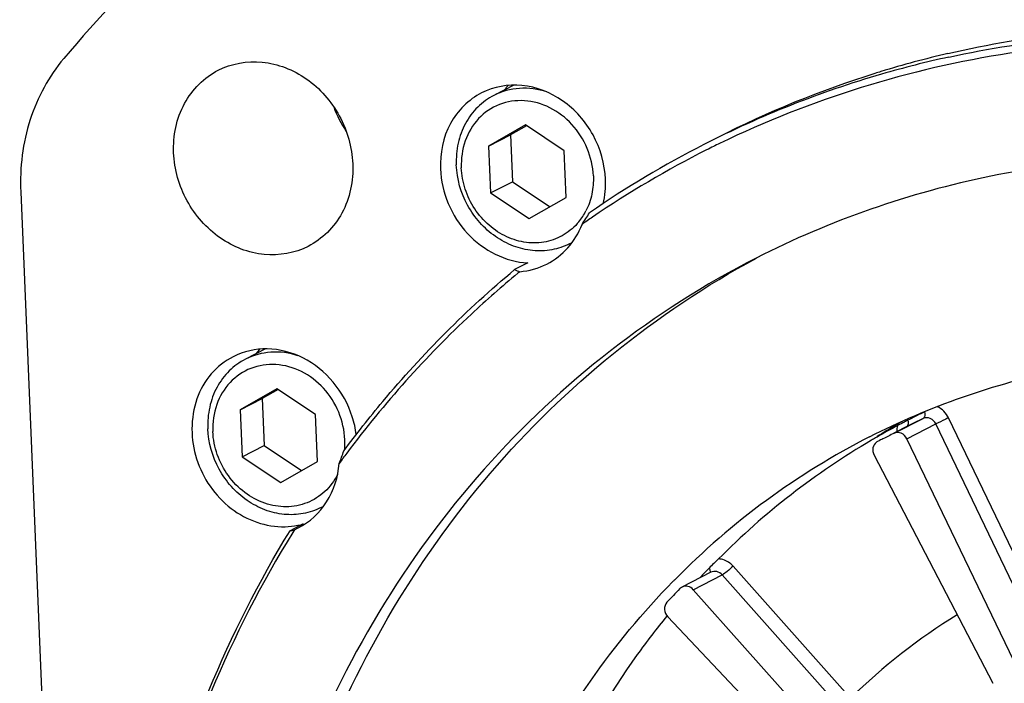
# Model space of a CAD drawing. Header units: millimetres. Extents: x 0 to 420, y 0 to 297.
# Tile 8 of 56: x 176 to 185, y 45 to 51. Entities that reach past the tile are written whole.
import ezdxf

# ---------------------------------------------------------------- set-up
doc = ezdxf.new("R2010")
doc.units = ezdxf.units.MM
doc.header["$LTSCALE"] = 23.1
doc.layers.add('COMPONENTS', color=7, linetype='CONTINUOUS')

msp = doc.modelspace()

# ---------------------------------------------------------------- linework, layer by layer
at = {"layer": 'COMPONENTS', "color": 7, "linetype": 'CONTINUOUS'}
for p, q in [((180.64953, 50.51828), (180.45707, 50.42011)), ((180.75963, 50.13628), (180.40668, 49.93364)), ((181.13137, 49.88861), (180.75963, 50.13628)), ((180.40668, 49.93364), (180.6175, 50.04117)), ((180.77051, 50.12903), (180.6175, 50.04117)), ((180.6175, 50.04117), (180.6363, 49.59085)), ((180.40668, 49.93364), (180.42549, 49.48332)), ((181.15017, 49.43828), (181.13137, 49.88861)), ((180.42549, 49.48332), (180.6363, 49.59085)), ((180.6363, 49.59085), (180.99716, 49.35043)), ((175.9111, 49.49438), (176.73564, 29.74592)), ((180.42549, 49.48332), (180.79723, 49.23564)), ((180.79723, 49.23564), (181.15017, 49.43828)), ((180.78274, 48.81076), (180.65625, 48.74623)), ((180.70583, 48.72614), (180.68665, 48.71034)), ((178.2622, 47.98332), (178.0699, 47.88523)), ((178.37246, 47.6014), (178.01952, 47.39876)), ((178.38335, 47.59415), (178.23033, 47.5063)), ((178.7442, 47.35373), (178.37246, 47.6014)), ((178.01952, 47.39876), (178.23033, 47.5063)), ((178.23033, 47.5063), (178.24913, 47.05598)), ((178.01952, 47.39876), (178.03832, 46.94844)), ((178.76301, 46.90341), (178.7442, 47.35373)), ((184.30167, 47.17321), (184.57994, 47.31516)), ((184.43416, 47.29891), (184.42854, 47.29602)), ((184.45043, 47.30723), (184.43416, 47.29891)), ((185.5687, 45.77769), (184.82526, 47.32217)), ((184.43664, 47.24407), (184.30086, 47.17481)), ((184.42519, 47.12104), (184.70346, 47.26299)), ((184.45573, 47.25377), (184.43664, 47.24407)), ((185.4469, 45.71851), (184.70346, 47.26299)), ((184.13819, 47.13772), (184.12246, 47.12865)), ((184.17211, 47.10911), (184.15837, 47.10212)), ((185.49697, 44.89444), (184.42519, 47.12104)), ((178.03832, 46.94844), (178.24913, 47.05598)), ((178.24913, 47.05598), (178.60999, 46.81555)), ((184.15837, 47.10212), (184.14219, 47.09384)), ((178.03832, 46.94844), (178.41006, 46.70076)), ((184.10973, 46.96405), (185.24954, 44.77131)), ((178.41006, 46.70076), (178.76301, 46.90341)), ((178.62512, 46.3022), (178.49864, 46.23768)), ((178.54105, 46.24661), (178.57829, 46.26423)), ((178.54105, 46.24661), (178.52567, 46.22183)), ((183.88359, 44.62874), (182.7547, 45.89803)), ((182.54243, 45.83824), (182.26415, 45.69629)), ((182.37193, 45.67089), (182.6502, 45.81284)), ((183.77909, 44.54356), (182.6502, 45.81284)), ((183.9994, 43.84103), (182.37193, 45.67089)), ((182.12723, 45.41105), (183.80746, 43.63723))]:
    msp.add_line(p, q, dxfattribs=at)
for centre, radius, start, end in [((186.8853, 41.88016), 13.80642, 133.537606, 139.9003), ((187.05641, 41.23074), 9.84876, 103.126065, 107.011414), ((186.93559, 41.14444), 9.87125, 102.328959, 106.19727), ((186.90429, 41.25519), 9.75618, 106.20218, 117.005989), ((187.02629, 41.3309), 9.74417, 107.369552, 117.009327), ((187.03858, 41.29143), 9.78551, 107.015539, 107.369266), ((181.14145, 50.04389), 0.7232, 139.250651, 143.65369), ((179.93312, 50.67864), 1.07999, 199.976531, 214.083227), ((186.89802, 41.27845), 9.7326, 117.035297, 124.571551), ((186.83953, 41.2866), 9.64103, 115.917523, 116.308707), ((186.86129, 41.24603), 9.68704, 116.75012, 124.289102), ((186.84002, 41.28564), 9.6421, 116.308744, 116.743178), ((180.81293, 49.58067), 0.59386, 320.920062, 332.943634), ((179.17781, 50.61637), 2.56558, 325.96367, 328.93354), ((186.86221, 41.24504), 9.68839, 124.290307, 125.009544), ((180.90192, 49.54795), 0.62094, 297.029748, 299.669547), ((180.74582, 48.89604), 0.17454, 239.127309, 256.75538), ((178.75361, 47.50957), 0.72233, 139.237034, 143.600671), ((178.17497, 47.03641), 0.96791, 7.376293, 17.77511), ((184.29685, 47.26999), 0.14033, 7.740288, 11.892261), ((187.71212, 40.91313), 7.17796, 116.378095, 117.026525), ((187.68096, 40.88399), 7.13976, 115.742685, 116.378085), ((187.71238, 40.91259), 7.17856, 115.742685, 116.378085), ((188.0011, 41.0426), 7.21898, 120.573357, 122.376383), ((187.71604, 40.91937), 7.17419, 118.110701, 119.914816), ((187.99683, 41.04976), 7.21065, 120.106219, 120.57306), ((188.61107, 39.2456), 9.07224, 117.93833, 118.115801), ((187.61203, 41.12852), 6.94069, 117.784408, 117.934877), ((187.1439, 42.01703), 5.93641, 117.396304, 117.784565), ((187.28311, 41.74752), 6.23974, 117.224671, 117.392503), ((187.68069, 40.88453), 7.13916, 116.378094, 116.854671), ((178.30126, 47.08125), 0.72474, 355.365221, 2.406556), ((187.3885, 40.64586), 7.294, 117.094988, 135.40961), ((187.7225, 40.90806), 7.18721, 120.059298, 120.406487), ((187.40237, 40.74268), 7.13905, 116.695812, 116.902728), ((187.40264, 40.74215), 7.13965, 115.742685, 116.695791), ((178.31769, 47.08019), 0.70828, 354.567396, 355.343199), ((187.7567, 40.85309), 7.25193, 120.419696, 135.167433), ((184.1776, 47.02495), 0.07746, 117.209658, 126.021749), ((175.83321, 48.11863), 3.37196, 338.521204, 340.699382), ((187.31521, 40.79611), 10.32899, 143.203683, 143.885875), ((178.51474, 47.0131), 0.62098, 297.029809, 299.758056), ((178.43088, 46.98612), 0.71106, 271.621264, 281.470044), ((178.43479, 46.9652), 0.68978, 281.497607, 286.017509), ((187.89456, 40.697), 7.46173, 136.486747, 137.024334), ((187.88432, 40.70672), 7.44761, 136.021717, 136.48672), ((187.48991, 40.53942), 7.44094, 135.374136, 135.571723), ((182.30037, 45.6257), 0.07933, 117.005627, 135.963393), ((187.58334, 40.52808), 7.42069, 136.022292, 137.415614), ((187.95786, 40.46987), 5.82202, 121.594491, 134.411271)]:
    msp.add_arc(centre, radius, start, end, dxfattribs=at)
for points, knots in [([(184.81982, 50.82218), (185.59928, 51.00398), (187.22673, 51.17943), (189.68668, 50.86647), (192.07565, 50.001), (193.53331, 49.09286), (194.21737, 48.56682)], [0, 0, 0, 0, 0.240914, 0.4872401, 0.7402611, 1, 1, 1, 1]), ([(184.82784, 50.78804), (185.59922, 50.95668), (187.20615, 51.11042), (189.62944, 50.78214), (191.98089, 49.91808), (193.41655, 49.02086), (194.09088, 48.5023)], [0, 0, 0, 0, 0.2409823, 0.4873762, 0.7403833, 1, 1, 1, 1]), ([(194.08583, 48.38609), (193.25022, 49.03701), (191.44108, 50.12354), (188.44688, 50.98019), (185.41436, 50.9755), (183.50147, 50.38357), (182.62566, 49.95797)], [0, 0, 0, 0, 0.2614592, 0.5144527, 0.7596404, 1, 1, 1, 1]), ([(176.32443, 50.77315), (176.18096, 50.60284), (175.95814, 50.19015), (175.90138, 49.72727), (175.9111, 49.49438)], [0, 0, 0, 0, 0.4885825, 1, 1, 1, 1]), ([(177.80897, 50.66148), (177.93615, 50.72638), (178.24446, 50.78057), (178.68297, 50.60483), (179.0037, 50.24062), (179.09476, 49.92143), (179.10142, 49.76185)], [0, 0, 0, 0, 0.2330494, 0.4795594, 0.7393033, 1, 1, 1, 1]), ([(177.38029, 49.86881), (177.37356, 50.03003), (177.43714, 50.35445), (177.67376, 50.59248), (177.80897, 50.66148)], [0, 0, 0, 0, 0.5152813, 1, 1, 1, 1]), ([(181.52889, 49.6152), (181.52275, 49.76218), (181.43889, 50.05617), (181.14347, 50.39162), (180.73959, 50.55349), (180.45561, 50.50357), (180.33847, 50.4438)], [0, 0, 0, 0, 0.2606967, 0.5204406, 0.7669506, 1, 1, 1, 1]), ([(180.33847, 50.4438), (180.21394, 50.38025), (179.996, 50.16102), (179.93744, 49.8622), (179.94364, 49.71371)], [0, 0, 0, 0, 0.4847187, 1, 1, 1, 1]), ([(180.45707, 50.4201), (180.40003, 50.39101), (180.29336, 50.31364), (180.17464, 50.15323), (180.10435, 49.96066), (180.093, 49.82217), (180.0959, 49.7525)], [0, 0, 0, 0, 0.2402798, 0.4853319, 0.7383267, 1, 1, 1, 1]), ([(180.96417, 50.45343), (180.88072, 50.48068), (180.7049, 50.50532), (180.53277, 50.45872), (180.45707, 50.4201)], [0, 0, 0, 0, 0.5081194, 1, 1, 1, 1]), ([(181.41253, 49.64656), (181.40876, 49.73672), (181.36756, 49.91768), (181.21999, 50.14958), (181.00611, 50.31442), (180.75489, 50.38607), (180.5034, 50.34936), (180.29462, 50.20696), (180.16397, 49.98524), (180.1407, 49.81224), (180.14433, 49.72536)], [0, 0, 0, 0, 0.1316123, 0.2642182, 0.393514, 0.5169194, 0.6352016, 0.7523688, 0.8731789, 1, 1, 1, 1]), ([(178.67275, 48.96918), (178.54557, 48.90429), (178.23725, 48.85009), (177.79875, 49.02583), (177.47801, 49.39004), (177.38696, 49.70923), (177.38029, 49.86881)], [0, 0, 0, 0, 0.2330494, 0.4795594, 0.7393033, 1, 1, 1, 1]), ([(187.65205, 49.80829), (186.84514, 49.85843), (185.22319, 49.75383), (183.68663, 49.2189), (182.97757, 48.85721)], [0, 0, 0, 0, 0.5038905, 1, 1, 1, 1]), ([(179.10142, 49.76185), (179.10815, 49.60063), (179.04458, 49.27621), (178.80795, 49.03818), (178.67275, 48.96918)], [0, 0, 0, 0, 0.5152813, 1, 1, 1, 1]), ([(179.94364, 49.71371), (179.95302, 49.489), (180.13392, 49.04474), (180.56884, 48.8209), (180.78274, 48.81076)], [0, 0, 0, 0, 0.5122547, 1, 1, 1, 1]), ([(181.18411, 48.99483), (181.13049, 48.96748), (181.01349, 48.92801), (180.82676, 48.92106), (180.64033, 48.96573), (180.46646, 49.0585), (180.31595, 49.19318), (180.15988, 49.41458), (180.10151, 49.61814), (180.0959, 49.7525)], [0, 0, 0, 0, 0.1159754, 0.2340051, 0.3555316, 0.4810234, 0.6099317, 0.7409009, 1, 1, 1, 1]), ([(181.27392, 49.2063), (181.23451, 49.15791), (181.13909, 49.07367), (180.96111, 49.0035), (180.76689, 48.99678), (180.57521, 49.05315), (180.40305, 49.16621), (180.26507, 49.32535), (180.17299, 49.5163), (180.14723, 49.65589), (180.14433, 49.72536)], [0, 0, 0, 0, 0.1175653, 0.2344518, 0.3535862, 0.4769758, 0.6050046, 0.7364493, 0.8689924, 1, 1, 1, 1]), ([(181.41253, 49.64656), (181.41497, 49.58797), (181.40603, 49.47158), (181.36766, 49.36108), (181.34179, 49.31054)], [0, 0, 0, 0, 0.5080777, 1, 1, 1, 1]), ([(180.96527, 48.799), (181.04118, 48.83773), (181.18126, 48.9468), (181.27194, 49.09875), (181.30386, 49.18037)], [0, 0, 0, 0, 0.4929938, 1, 1, 1, 1]), ([(182.97757, 48.85721), (181.99485, 48.35594), (180.18078, 46.94105), (178.39458, 43.94306), (177.68544, 40.40773), (178.10689, 36.72182), (179.5982, 33.26717), (182.00461, 30.40092), (185.07729, 28.42646), (187.41932, 27.84551), (188.57203, 27.77388)], [0, 0, 0, 0, 0.1162657, 0.2358415, 0.3604477, 0.4895931, 0.6209801, 0.7514769, 0.8782793, 1, 1, 1, 1]), ([(188.74068, 27.8599), (187.59629, 27.93102), (185.27145, 28.50447), (182.21527, 30.45347), (179.81181, 33.28568), (178.30623, 36.70514), (177.85243, 40.36299), (178.5129, 43.88559), (180.23912, 46.89395), (182.01294, 48.33633), (182.97858, 48.85545)], [0, 0, 0, 0, 0.1216375, 0.2483216, 0.3787046, 0.5100382, 0.6392298, 0.763971, 0.8836947, 1, 1, 1, 1]), ([(179.01565, 47.00411), (179.13543, 47.16579), (179.62937, 47.79366), (180.19755, 48.36334), (180.65625, 48.74623)], [0, 0, 0, 0, 0.2519178, 1, 1, 1, 1]), ([(180.68665, 48.71034), (180.53411, 48.58431), (179.93616, 48.05911), (179.40212, 47.46156), (179.04407, 46.98288)], [0, 0, 0, 0, 0.2486934, 1, 1, 1, 1]), ([(179.09668, 47.3319), (179.05799, 47.45274), (178.93389, 47.67904), (178.6404, 47.91729), (178.28716, 48.01246), (178.05157, 47.96008), (177.95133, 47.90893)], [0, 0, 0, 0, 0.2638096, 0.5213865, 0.7660103, 1, 1, 1, 1]), ([(177.95133, 47.90893), (177.87202, 47.86846), (177.72616, 47.75231), (177.53824, 47.4218), (177.54282, 47.1106), (177.60152, 46.92726)], [0, 0, 0, 0, 0.2385075, 0.4843299, 1, 1, 1, 1]), ([(178.0699, 47.88523), (178.01287, 47.85613), (177.90619, 47.77877), (177.78748, 47.61836), (177.71718, 47.42578), (177.70583, 47.28729), (177.70874, 47.21762)], [0, 0, 0, 0, 0.2402798, 0.4853319, 0.7383267, 1, 1, 1, 1]), ([(178.57507, 47.91918), (178.49187, 47.9461), (178.3167, 47.97024), (178.14532, 47.9237), (178.0699, 47.88523)], [0, 0, 0, 0, 0.5080674, 1, 1, 1, 1]), ([(184.06632, 47.13936), (184.64213, 47.43307), (185.47142, 47.7226), (186.32512, 47.85937), (186.54148, 47.88449)], [0, 0, 0, 0, 0.747963, 1, 1, 1, 1]), ([(179.02536, 47.11168), (179.0216, 47.20184), (178.9804, 47.3828), (178.83282, 47.6147), (178.61894, 47.77954), (178.36773, 47.85119), (178.11624, 47.81448), (177.90746, 47.67208), (177.7768, 47.45036), (177.75354, 47.27737), (177.75716, 47.19049)], [0, 0, 0, 0, 0.1316123, 0.2642182, 0.393514, 0.5169194, 0.6352016, 0.7523688, 0.8731789, 1, 1, 1, 1]), ([(184.59452, 47.37871), (184.5959, 47.37146), (184.59881, 47.35031), (184.59327, 47.32195), (184.57994, 47.31516)], [0, 0, 0, 0, 0.3304408, 1, 1, 1, 1]), ([(184.70346, 47.26299), (184.69251, 47.28573), (184.65586, 47.32438), (184.60074, 47.32518), (184.57994, 47.31516)], [0, 0, 0, 0, 0.5223004, 1, 1, 1, 1]), ([(184.82526, 47.32217), (184.81401, 47.31685), (184.77329, 47.29738), (184.73259, 47.27784), (184.70346, 47.26299)], [0, 0, 0, 0, 0.2755573, 1, 1, 1, 1]), ([(178.79695, 46.45995), (178.74333, 46.4326), (178.62632, 46.39313), (178.43959, 46.38618), (178.25316, 46.43086), (178.07929, 46.52362), (177.92878, 46.6583), (177.77272, 46.87971), (177.71435, 47.08326), (177.70874, 47.21762)], [0, 0, 0, 0, 0.1159754, 0.2340051, 0.3555316, 0.4810234, 0.6099317, 0.7409009, 1, 1, 1, 1]), ([(184.4359, 47.28889), (184.43662, 47.2835), (184.43796, 47.26658), (184.43403, 47.24671), (184.42504, 47.23889)], [0, 0, 0, 0, 0.3136682, 1, 1, 1, 1]), ([(178.95582, 46.778), (178.92484, 46.71683), (178.84209, 46.60501), (178.6662, 46.49398), (178.46049, 46.45497), (178.24913, 46.49142), (178.05466, 46.59738), (177.89646, 46.7607), (177.79001, 46.9641), (177.7603, 47.11525), (177.75716, 47.19049)], [0, 0, 0, 0, 0.1197417, 0.2369662, 0.3550994, 0.4771278, 0.6042514, 0.7355432, 0.8684905, 1, 1, 1, 1]), ([(184.42519, 47.12104), (184.41424, 47.14378), (184.37759, 47.18243), (184.32246, 47.18323), (184.30167, 47.17321)], [0, 0, 0, 0, 0.5223004, 1, 1, 1, 1]), ([(184.13205, 47.0876), (184.11474, 47.07503), (184.08987, 47.03204), (184.09903, 46.98463), (184.10973, 46.96405)], [0, 0, 0, 0, 0.4797409, 1, 1, 1, 1]), ([(177.60152, 46.92726), (177.66059, 46.74275), (177.88438, 46.40982), (178.26918, 46.27015), (178.451, 46.27535)], [0, 0, 0, 0, 0.5157433, 1, 1, 1, 1]), ([(178.57829, 46.26422), (178.68799, 46.32026), (178.88349, 46.50207), (178.96059, 46.75476), (178.971, 46.88397)], [0, 0, 0, 0, 0.487263, 1, 1, 1, 1]), ([(179.07004, 32.55201), (178.39805, 33.59089), (177.32851, 35.8422), (176.77299, 38.89129), (176.83802, 41.31235), (177.23012, 43.62123), (177.9003, 45.26109), (178.49864, 46.23768)], [0, 0, 0, 0, 0.2579377, 0.5128391, 0.6381019, 0.7612341, 1, 1, 1, 1]), ([(178.52567, 46.22183), (177.92375, 45.24906), (177.24827, 43.61322), (176.85061, 41.30785), (176.78087, 38.88911), (177.33267, 35.84161), (178.40139, 33.59182), (179.07334, 32.55401)], [0, 0, 0, 0, 0.2387055, 0.361823, 0.4870837, 0.7420106, 1, 1, 1, 1]), ([(182.7547, 45.89803), (182.74549, 45.90838), (182.70686, 45.94466), (182.65294, 45.96541), (182.61385, 45.96597)], [0, 0, 0, 0, 0.2616456, 1, 1, 1, 1]), ([(182.7547, 45.89803), (182.73691, 45.87986), (182.70323, 45.85011), (182.66766, 45.82175), (182.6502, 45.81284)], [0, 0, 0, 0, 0.5647042, 1, 1, 1, 1]), ([(182.525, 45.87824), (182.52714, 45.87384), (182.53309, 45.85966), (182.53587, 45.8419), (182.53101, 45.83225)], [0, 0, 0, 0, 0.31157, 1, 1, 1, 1]), ([(182.6502, 45.81284), (182.63675, 45.82796), (182.60177, 45.85092), (182.55915, 45.84678), (182.54243, 45.83823)], [0, 0, 0, 0, 0.5186584, 1, 1, 1, 1]), ([(188.65825, 29.83423), (187.81536, 29.88661), (186.10589, 30.27484), (183.79892, 31.59174), (181.88465, 33.53093), (180.52283, 35.9257), (179.82534, 38.57539), (179.85548, 41.26002), (180.6176, 43.75034), (181.59809, 45.15851), (182.17613, 45.7482)], [0, 0, 0, 0, 0.1204207, 0.2453765, 0.3740134, 0.5043281, 0.6338225, 0.7602385, 0.8822552, 1, 1, 1, 1]), ([(182.37193, 45.67089), (182.35851, 45.68598), (182.3236, 45.70891), (182.28106, 45.70487), (182.26435, 45.69638)], [0, 0, 0, 0, 0.5186395, 1, 1, 1, 1]), ([(182.11962, 45.54948), (182.10345, 45.53187), (182.08707, 45.47878), (182.10962, 45.42963), (182.12723, 45.41105)], [0, 0, 0, 0, 0.4829313, 1, 1, 1, 1]), ([(182.11927, 45.41788), (182.02063, 45.29715), (181.63778, 44.79806), (181.31655, 44.25208), (181.11305, 43.82519)], [0, 0, 0, 0, 0.2479398, 1, 1, 1, 1])]:
    msp.add_open_spline(points, degree=3, knots=knots, dxfattribs=at)
for points in [[(181.50714, 49.37823), (181.52516, 49.45548), (181.5322, 49.53595), (181.52889, 49.6152)], [(180.70583, 48.72614), (180.79537, 48.73324), (180.88526, 48.75818), (180.96527, 48.799)], [(184.82526, 47.32217), (184.80329, 47.3678), (184.76292, 47.40836), (184.71624, 47.42795)], [(184.33573, 47.24728), (184.32978, 47.22828), (184.32687, 47.20811), (184.32688, 47.1882)], [(178.49864, 46.23768), (178.51308, 46.2382), (178.52751, 46.24157), (178.54105, 46.24661)], [(182.61385, 45.96597), (182.58447, 45.93649), (182.5539, 45.90819), (182.525, 45.87824)]]:
    msp.add_open_spline(points, degree=3, dxfattribs=at)

doc.saveas('drawing.dxf')
